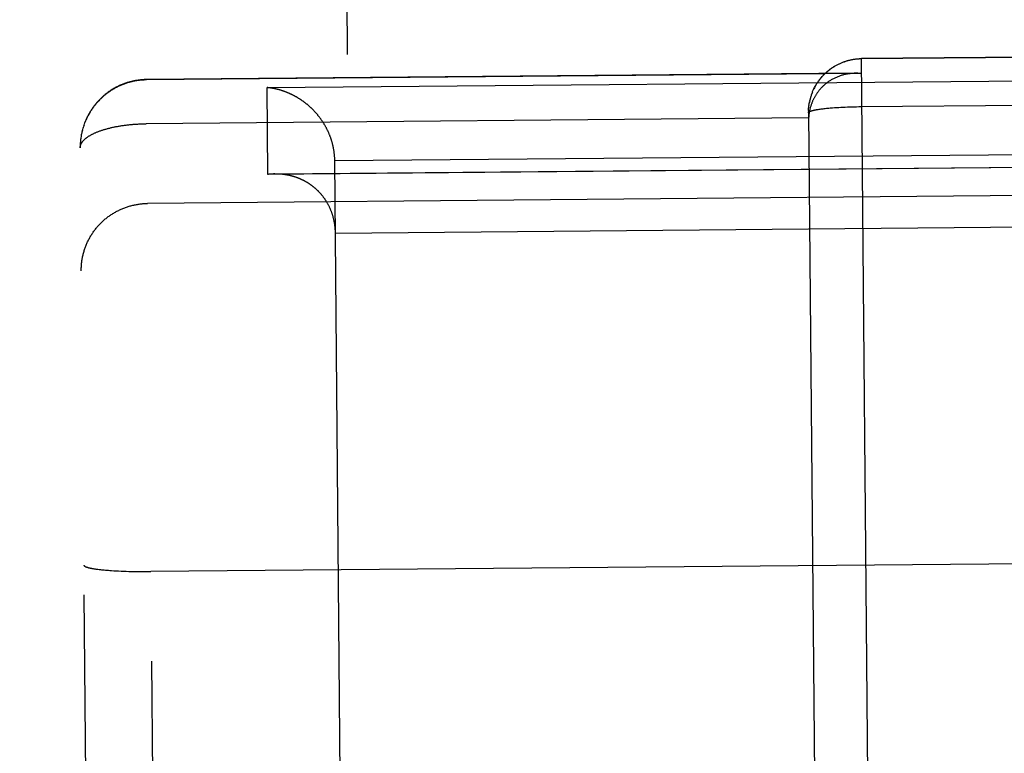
# Model space of a CAD drawing. Header units: inches. Extents: x 0 to 227, y 0 to 147.
# Tile 88 of 247: x 77.636 to 78.003, y 51.743 to 52.017. Entities that reach past the tile are written whole.
import ezdxf

# ---------------------------------------------------------------- set-up
doc = ezdxf.new("R2010")
doc.units = ezdxf.units.IN
doc.header["$LTSCALE"] = 12.466667
doc.header["$MEASUREMENT"] = 0
doc.linetypes.add('HIDDEN', pattern=[0.2, 0.1, -0.1])
doc.layers.add('02___PRT_ALL_AXES', color=7, linetype='CONTINUOUS')
doc.layers.add('DEFAULT_2', color=8, linetype='HIDDEN')

msp = doc.modelspace()

# ---------------------------------------------------------------- linework, layer by layer
at = {"layer": '02___PRT_ALL_AXES', "color": 8, "linetype": 'HIDDEN'}
msp.add_line((77.63577, 65.71627), (77.76506, 51.21685), dxfattribs=at)
at = {"layer": 'DEFAULT_2', "color": 8, "linetype": 'HIDDEN'}
for p, q in [((78.06606, 52.00303), (77.95002, 52.002)), ((78.06607, 52.00293), (77.95007, 52.00189)), ((77.95618, 51.31629), (77.95007, 52.002)), ((77.95012, 51.99642), (77.68313, 51.99404)), ((77.72816, 51.99119), (78.28813, 51.99618)), ((77.69618, 50.53048), (77.68313, 51.99416)), ((77.72845, 51.95879), (77.72816, 51.99119)), ((77.93089, 51.98703), (77.93081, 51.9867)), ((77.93096, 51.9873), (77.93088, 51.98698)), ((77.93104, 51.98757), (77.93096, 51.98726)), ((77.93112, 51.98784), (77.93104, 51.98753)), ((77.93121, 51.98812), (77.93112, 51.98781)), ((77.9313, 51.9884), (77.93121, 51.98809)), ((77.93139, 51.98867), (77.9313, 51.98836)), ((77.93149, 51.98894), (77.93139, 51.98864)), ((77.93159, 51.98921), (77.93149, 51.98891)), ((77.93169, 51.98947), (77.9316, 51.98918)), ((77.93027, 51.98298), (77.93029, 51.9833)), ((77.93029, 51.98327), (77.93031, 51.98359)), ((77.93031, 51.98356), (77.93034, 51.98388)), ((77.93033, 51.98385), (77.93037, 51.98417)), ((77.93036, 51.98413), (77.9304, 51.98446)), ((77.9304, 51.98442), (77.93044, 51.98475)), ((77.93043, 51.98471), (77.93048, 51.98504)), ((77.93048, 51.98499), (77.93053, 51.98533)), ((77.93075, 51.98645), (77.93068, 51.98613)), ((77.93082, 51.98674), (77.93075, 51.98641)), ((77.93455, 51.98316), (77.93492, 51.98321)), ((77.93492, 51.98321), (77.9353, 51.98326)), ((77.9353, 51.98326), (77.93569, 51.98331)), ((77.93569, 51.98331), (77.93609, 51.98335)), ((77.93609, 51.98335), (77.93651, 51.9834)), ((77.93651, 51.9834), (77.93694, 51.98344)), ((77.93694, 51.98344), (77.93738, 51.98349)), ((77.93738, 51.98349), (77.93783, 51.98353)), ((77.93783, 51.98353), (77.93829, 51.98357)), ((77.93829, 51.98357), (77.93876, 51.98361)), ((77.93876, 51.98361), (77.93924, 51.98365)), ((77.93924, 51.98365), (77.93998, 51.9837)), ((77.93998, 51.9837), (77.94074, 51.98376)), ((77.94074, 51.98376), (77.94152, 51.98381)), ((77.94152, 51.98381), (77.94231, 51.98385)), ((77.94231, 51.98385), (77.94312, 51.98389)), ((77.94312, 51.98389), (77.94394, 51.98393)), ((77.94394, 51.98393), (77.94477, 51.98396)), ((77.94477, 51.98396), (77.94562, 51.98399)), ((77.94562, 51.98399), (77.94647, 51.98402)), ((77.94647, 51.98402), (77.94733, 51.98404)), ((77.94733, 51.98404), (77.9482, 51.98406)), ((77.9482, 51.98406), (77.94907, 51.98408)), ((77.94907, 51.98408), (77.94994, 51.98409)), ((77.94994, 51.98409), (78.06652, 51.98513)), ((77.93031, 51.97991), (77.68293, 51.9777)), ((77.93025, 51.98182), (77.93025, 51.98212)), ((77.93025, 51.98182), (77.93252, 51.72826)), ((77.93026, 51.98269), (77.93027, 51.983)), ((77.93031, 51.97991), (77.93028, 51.97865)), ((77.93385, 51.98305), (77.93419, 51.98311)), ((77.93419, 51.98311), (77.93455, 51.98316)), ((77.65935, 51.97599), (77.65924, 51.97555)), ((77.65945, 51.97633), (77.65934, 51.97589)), ((77.65956, 51.97666), (77.65943, 51.97622)), ((77.65967, 51.977), (77.65954, 51.97655)), ((77.65978, 51.97733), (77.65964, 51.97688)), ((77.6599, 51.97766), (77.65976, 51.97721)), ((77.66002, 51.97799), (77.65987, 51.97754)), ((77.66015, 51.97832), (77.65999, 51.97786)), ((77.66028, 51.97865), (77.66012, 51.97819)), ((77.66042, 51.97897), (77.66025, 51.97851)), ((77.65856, 51.97219), (77.65852, 51.97184)), ((77.65861, 51.97254), (77.65856, 51.97215)), ((77.65867, 51.97289), (77.65861, 51.97249)), ((77.65872, 51.97324), (77.65866, 51.97284)), ((77.65878, 51.97358), (77.65872, 51.97318)), ((77.65885, 51.97393), (77.65878, 51.97352)), ((77.65892, 51.97428), (77.65884, 51.97386)), ((77.659, 51.97462), (77.65891, 51.9742)), ((77.65908, 51.97496), (77.65899, 51.97454)), ((77.65917, 51.97531), (77.65907, 51.97488)), ((77.65926, 51.97565), (77.65915, 51.97522)), ((77.67096, 50.55526), (77.65835, 51.96869)), ((77.65852, 51.97184), (77.65848, 51.97146)), ((77.65856, 51.97215), (77.65852, 51.97181)), ((77.7534, 51.96394), (78.26338, 51.96848)), ((78.28842, 51.96378), (77.72845, 51.95879)), ((77.76007, 51.2166), (77.7534, 51.96394)), ((77.73106, 51.95895), (77.73086, 51.95894)), ((77.73259, 51.95891), (77.73106, 51.95895)), ((78.33352, 51.95373), (77.68354, 51.94793)), ((78.26362, 51.94131), (77.75364, 51.93676)), ((78.33579, 51.81636), (77.68477, 51.81056)), ((77.66457, 51.81145), (77.665, 51.81139)), ((77.665, 51.81139), (77.66543, 51.81134)), ((77.66543, 51.81134), (77.66589, 51.81129)), ((77.66589, 51.81129), (77.66635, 51.81124)), ((77.66635, 51.81124), (77.66684, 51.81119)), ((77.66684, 51.81119), (77.66733, 51.81114)), ((77.66733, 51.81114), (77.66784, 51.8111)), ((77.66784, 51.8111), (77.66837, 51.81105)), ((77.66837, 51.81105), (77.6689, 51.81101)), ((77.6689, 51.81101), (77.66945, 51.81097)), ((77.66945, 51.81097), (77.67001, 51.81093)), ((77.67001, 51.81093), (77.67087, 51.81087)), ((77.67087, 51.81087), (77.67176, 51.81082)), ((77.67176, 51.81082), (77.67267, 51.81078)), ((77.67267, 51.81078), (77.6736, 51.81073)), ((77.6736, 51.81073), (77.67455, 51.81069)), ((77.67455, 51.81069), (77.67552, 51.81066)), ((77.67552, 51.81066), (77.67651, 51.81063)), ((77.67651, 51.81063), (77.67751, 51.8106)), ((77.67751, 51.8106), (77.67852, 51.81058)), ((77.67852, 51.81058), (77.67955, 51.81057)), ((77.67955, 51.81057), (77.68058, 51.81056)), ((77.68058, 51.81056), (77.68162, 51.81055)), ((77.68162, 51.81055), (77.68266, 51.81055)), ((77.68266, 51.81055), (77.68371, 51.81055)), ((77.68371, 51.81055), (77.68477, 51.81056))]:
    msp.add_line(p, q, dxfattribs=at)
for points in [[(77.93169, 51.98947), (77.9318, 51.98973), (77.93191, 51.98999), (77.93203, 51.99026), (77.93215, 51.99052), (77.93228, 51.99079), (77.93241, 51.99104), (77.93253, 51.99128), (77.93266, 51.99153), (77.9328, 51.99178), (77.93294, 51.99203), (77.93309, 51.99228), (77.93324, 51.99253), (77.9334, 51.99278), (77.93355, 51.99301), (77.93371, 51.99324), (77.93387, 51.99347), (77.93403, 51.99371), (77.9342, 51.99394), (77.93438, 51.99417), (77.93455, 51.9944), (77.93473, 51.99462), (77.93491, 51.99484), (77.9351, 51.99506), (77.93529, 51.99528), (77.93548, 51.99549), (77.93568, 51.9957), (77.93588, 51.99591), (77.93608, 51.99612), (77.93628, 51.99631), (77.93649, 51.99651), (77.9367, 51.99671), (77.93692, 51.99691), (77.93714, 51.9971), (77.93736, 51.99729), (77.93758, 51.99747), (77.9378, 51.99766), (77.93803, 51.99784), (77.93826, 51.99801), (77.9385, 51.99819), (77.93874, 51.99836), (77.93898, 51.99852), (77.93922, 51.99869), (77.93946, 51.99884), (77.9397, 51.999), (77.93995, 51.99915), (77.9402, 51.9993), (77.94046, 51.99944), (77.94072, 51.99958), (77.94097, 51.99972), (77.94123, 51.99985), (77.94149, 51.99998), (77.94175, 52.00011), (77.94202, 52.00023), (77.94229, 52.00035), (77.94256, 52.00046), (77.94283, 52.00057), (77.9431, 52.00068), (77.94337, 52.00078), (77.94365, 52.00088), (77.94393, 52.00098), (77.94421, 52.00107), (77.94449, 52.00115), (77.94477, 52.00124), (77.94505, 52.00131), (77.94534, 52.00139), (77.94562, 52.00146), (77.94591, 52.00153), (77.9462, 52.00159), (77.94649, 52.00164), (77.94678, 52.0017), (77.94707, 52.00175), (77.94736, 52.00179), (77.94765, 52.00183), (77.94795, 52.00187), (77.94824, 52.0019), (77.94854, 52.00193), (77.94883, 52.00195), (77.94913, 52.00197), (77.94943, 52.00198), (77.94972, 52.00199), (77.95002, 52.002)], [(77.95007, 52.00189), (77.94978, 52.00189), (77.94949, 52.00188), (77.9492, 52.00186), (77.94891, 52.00185), (77.94862, 52.00183), (77.94833, 52.0018), (77.94804, 52.00177), (77.94775, 52.00174), (77.94746, 52.0017), (77.94717, 52.00166), (77.94689, 52.00161), (77.9466, 52.00156), (77.94631, 52.0015), (77.94603, 52.00144), (77.94575, 52.00138), (77.94546, 52.00131), (77.94518, 52.00124), (77.9449, 52.00117), (77.94462, 52.00109), (77.94434, 52.001), (77.94406, 52.00092), (77.94379, 52.00083), (77.94351, 52.00073), (77.94324, 52.00063), (77.94297, 52.00053), (77.9427, 52.00042), (77.94243, 52.00031), (77.94216, 52.00019), (77.9419, 52.00007), (77.94164, 51.99995), (77.94137, 51.99983), (77.94111, 51.9997), (77.94086, 51.99956), (77.9406, 51.99942), (77.94035, 51.99928), (77.94009, 51.99914), (77.93985, 51.99899), (77.9396, 51.99884), (77.93935, 51.99868), (77.93911, 51.99852), (77.93887, 51.99836), (77.93863, 51.99819), (77.9384, 51.99802), (77.93816, 51.99785), (77.93793, 51.99767), (77.9377, 51.99749), (77.93748, 51.99731), (77.93726, 51.99712), (77.93704, 51.99693), (77.93682, 51.99674), (77.93661, 51.99654), (77.93639, 51.99635), (77.93619, 51.99614), (77.93598, 51.99594), (77.93578, 51.99573), (77.93558, 51.99552), (77.93538, 51.99531), (77.93519, 51.99509), (77.935, 51.99487), (77.93481, 51.99465), (77.93463, 51.99442), (77.93445, 51.9942), (77.93427, 51.99397), (77.9341, 51.99374), (77.93393, 51.9935), (77.93376, 51.99326), (77.9336, 51.99302), (77.93344, 51.99278), (77.93329, 51.99254), (77.93313, 51.99229), (77.93298, 51.99204), (77.93284, 51.99179), (77.9327, 51.99154), (77.93256, 51.99128), (77.93243, 51.99103), (77.9323, 51.99077)], [(77.95012, 51.99642), (77.94977, 51.99645), (77.94942, 51.99648), (77.94907, 51.9965), (77.94873, 51.99651), (77.94838, 51.99652), (77.94803, 51.99652), (77.68313, 51.99416)], [(77.94793, 51.99652), (77.94769, 51.99652), (77.94734, 51.99651), (77.947, 51.99649), (77.94666, 51.99647), (77.94632, 51.99644), (77.94598, 51.99641), (77.94565, 51.99637), (77.94531, 51.99632), (77.94498, 51.99627), (77.94465, 51.99621), (77.94433, 51.99615), (77.944, 51.99608), (77.94368, 51.99601), (77.94336, 51.99593), (77.94305, 51.99585), (77.94274, 51.99576), (77.94243, 51.99567), (77.94212, 51.99557), (77.94182, 51.99546), (77.94152, 51.99535), (77.94123, 51.99524), (77.94094, 51.99512), (77.94065, 51.995), (77.94037, 51.99488), (77.94009, 51.99475), (77.93981, 51.99461), (77.93954, 51.99447), (77.93927, 51.99433), (77.93901, 51.99418), (77.93875, 51.99403), (77.9385, 51.99388), (77.93825, 51.99372), (77.938, 51.99356), (77.93776, 51.9934), (77.93752, 51.99323), (77.93728, 51.99306), (77.93705, 51.99289), (77.93683, 51.99272), (77.93661, 51.99254), (77.93639, 51.99236), (77.93618, 51.99218), (77.93597, 51.99199), (77.93577, 51.9918), (77.93557, 51.99162), (77.93537, 51.99142), (77.93518, 51.99123), (77.935, 51.99103), (77.93481, 51.99084), (77.93463, 51.99064), (77.93446, 51.99044), (77.93429, 51.99024), (77.93412, 51.99003), (77.93396, 51.98983), (77.9338, 51.98962), (77.93365, 51.98941), (77.9335, 51.9892), (77.93335, 51.98899), (77.93321, 51.98878), (77.93307, 51.98857), (77.93294, 51.98836), (77.93281, 51.98814), (77.93268, 51.98793), (77.93256, 51.98771), (77.93244, 51.9875), (77.93232, 51.98728), (77.93221, 51.98706), (77.9321, 51.98685), (77.932, 51.98663), (77.93189, 51.98641), (77.9318, 51.98619), (77.9317, 51.98597), (77.93161, 51.98575), (77.93152, 51.98552), (77.93144, 51.9853), (77.93135, 51.98508), (77.93128, 51.98486), (77.9312, 51.98464), (77.93113, 51.98441), (77.93106, 51.98419), (77.93099, 51.98397), (77.93093, 51.98374), (77.93087, 51.98352), (77.93081, 51.98329), (77.93076, 51.98307), (77.93071, 51.98285), (77.93066, 51.98262), (77.93062, 51.9824), (77.93057, 51.98217), (77.93053, 51.98194), (77.9305, 51.98172), (77.93046, 51.98149), (77.93043, 51.98127), (77.93041, 51.98104), (77.93038, 51.98082), (77.93036, 51.98059), (77.93034, 51.98036), (77.93032, 51.98014), (77.93031, 51.97991)], [(77.68313, 51.99416), (77.68287, 51.99416), (77.68258, 51.99415), (77.68229, 51.99414), (77.682, 51.99412), (77.68171, 51.99411), (77.68142, 51.99409), (77.68112, 51.99406), (77.68083, 51.99403), (77.68054, 51.994), (77.68024, 51.99397), (77.67995, 51.99393), (77.67965, 51.99388), (77.67935, 51.99384), (77.67905, 51.99379), (77.67875, 51.99373), (77.67844, 51.99367), (77.67814, 51.99361), (77.67783, 51.99354), (77.67752, 51.99347), (77.67721, 51.99339), (77.67689, 51.99331), (77.67657, 51.99322), (77.67625, 51.99312), (77.67593, 51.99302), (77.6756, 51.99292), (77.67527, 51.99281), (77.67494, 51.99269), (77.67462, 51.99257), (77.67429, 51.99245), (77.67397, 51.99232), (77.67365, 51.99218), (77.67333, 51.99205), (77.67302, 51.9919), (77.6727, 51.99176), (77.67239, 51.99161), (77.67208, 51.99145), (77.67178, 51.99129), (77.67147, 51.99113), (77.67117, 51.99096), (77.67087, 51.99079), (77.67057, 51.99062), (77.67028, 51.99043), (77.66998, 51.99025), (77.66969, 51.99006), (77.6694, 51.98987), (77.66912, 51.98967), (77.66884, 51.98947), (77.66856, 51.98927), (77.66828, 51.98906), (77.668, 51.98885), (77.66773, 51.98863), (77.66746, 51.98841), (77.6672, 51.98819), (77.66694, 51.98796), (77.66668, 51.98773), (77.66642, 51.98749), (77.66617, 51.98725), (77.66592, 51.98701), (77.66567, 51.98676), (77.66543, 51.98652), (77.66519, 51.98626), (77.66495, 51.98601), (77.66472, 51.98575), (77.66449, 51.98548), (77.66426, 51.98522), (77.66404, 51.98495), (77.66382, 51.98468), (77.66361, 51.9844), (77.6634, 51.98412), (77.66319, 51.98384), (77.66298, 51.98356), (77.66278, 51.98327), (77.66259, 51.98298), (77.6624, 51.98269), (77.66221, 51.98239), (77.66203, 51.98209), (77.66185, 51.98179), (77.66167, 51.98149), (77.6615, 51.98118), (77.66133, 51.98087), (77.66117, 51.98056), (77.66101, 51.98025), (77.66086, 51.97993), (77.66071, 51.97961), (77.66056, 51.97929), (77.66038, 51.97883)], [(77.68313, 51.99404), (77.68279, 51.99403), (77.68244, 51.99402), (77.6821, 51.99401), (77.68176, 51.99399), (77.68142, 51.99397), (77.68107, 51.99394), (77.68073, 51.9939), (77.68039, 51.99386), (77.68005, 51.99382), (77.67971, 51.99377), (77.67937, 51.99372), (77.67903, 51.99366), (77.67869, 51.9936), (77.67836, 51.99353), (77.67802, 51.99346), (77.67769, 51.99339), (77.67735, 51.99331), (77.67702, 51.99322), (77.67669, 51.99313), (77.67636, 51.99304), (77.67603, 51.99294), (77.6757, 51.99284), (77.67537, 51.99273), (77.67505, 51.99261), (77.67473, 51.9925), (77.6744, 51.99238), (77.67408, 51.99225), (77.67377, 51.99212), (77.67345, 51.99199), (77.67313, 51.99185), (77.67282, 51.9917), (77.67251, 51.99156), (77.6722, 51.9914), (77.6719, 51.99125), (77.67159, 51.99109), (77.67129, 51.99092), (77.67099, 51.99075), (77.67069, 51.99058), (77.6704, 51.9904), (77.6701, 51.99022), (77.66981, 51.99004), (77.66952, 51.98985), (77.66924, 51.98965), (77.66896, 51.98946), (77.66868, 51.98926), (77.6684, 51.98905), (77.66813, 51.98884), (77.66785, 51.98863), (77.66759, 51.98841), (77.66732, 51.98819), (77.66706, 51.98797), (77.6668, 51.98774), (77.66654, 51.98751), (77.66629, 51.98728), (77.66604, 51.98704), (77.66579, 51.9868), (77.66555, 51.98655), (77.66531, 51.9863), (77.66507, 51.98605), (77.66484, 51.9858), (77.66461, 51.98554), (77.66438, 51.98528), (77.66416, 51.98501), (77.66394, 51.98474), (77.66372, 51.98447), (77.66351, 51.9842), (77.6633, 51.98392), (77.6631, 51.98364), (77.6629, 51.98336), (77.6627, 51.98308), (77.66251, 51.98279), (77.66232, 51.9825), (77.66214, 51.98221), (77.66196, 51.98191), (77.66178, 51.98161), (77.66161, 51.98131), (77.66144, 51.98101), (77.66128, 51.9807), (77.66112, 51.9804), (77.66096, 51.98009), (77.66081, 51.97977), (77.66066, 51.97946), (77.66052, 51.97914)], [(77.73231, 51.99045), (77.73216, 51.99049), (77.73202, 51.99052), (77.73187, 51.99056), (77.73173, 51.99059), (77.73158, 51.99063), (77.73144, 51.99066), (77.7313, 51.99069), (77.73115, 51.99072), (77.73101, 51.99076), (77.73086, 51.99078), (77.73072, 51.99081), (77.73058, 51.99084), (77.73043, 51.99087), (77.73029, 51.9909), (77.73015, 51.99092), (77.73, 51.99095), (77.72986, 51.99097), (77.72972, 51.99099), (77.72957, 51.99101), (77.72943, 51.99104), (77.72929, 51.99106), (77.72915, 51.99108), (77.729, 51.99109), (77.72886, 51.99111), (77.72872, 51.99113), (77.72858, 51.99115), (77.72844, 51.99116), (77.7283, 51.99118), (77.72816, 51.99119)], [(77.7534, 51.96394), (77.7534, 51.96416), (77.75339, 51.96439), (77.75339, 51.96461), (77.75338, 51.96484), (77.75337, 51.96506), (77.75335, 51.96528), (77.75334, 51.96551), (77.75332, 51.96573), (77.7533, 51.96595), (77.75328, 51.96617), (77.75326, 51.96639), (77.75323, 51.96661), (77.75321, 51.96683), (77.75318, 51.96705), (77.75315, 51.96727), (77.75312, 51.96748), (77.75308, 51.9677), (77.75305, 51.96791), (77.75301, 51.96813), (77.75297, 51.96834), (77.75293, 51.96855), (77.75289, 51.96877), (77.75285, 51.96898), (77.7528, 51.96919), (77.75276, 51.9694), (77.75271, 51.9696), (77.75266, 51.96981), (77.75261, 51.97002), (77.75255, 51.97022), (77.7525, 51.97043), (77.75244, 51.97063), (77.75238, 51.97084), (77.75233, 51.97104), (77.75227, 51.97124), (77.7522, 51.97144), (77.75214, 51.97164), (77.75208, 51.97183), (77.75201, 51.97203), (77.75194, 51.97223), (77.75187, 51.97242), (77.7518, 51.97262), (77.75173, 51.97281), (77.75166, 51.973), (77.75159, 51.97319), (77.75151, 51.97338), (77.75144, 51.97357), (77.75136, 51.97376), (77.75128, 51.97394), (77.7512, 51.97413), (77.75112, 51.97431), (77.75104, 51.9745), (77.75096, 51.97468), (77.75087, 51.97486), (77.75079, 51.97504), (77.7507, 51.97522), (77.75062, 51.9754), (77.75053, 51.97557), (77.75044, 51.97575), (77.75035, 51.97593), (77.75026, 51.9761), (77.75017, 51.97627), (77.75007, 51.97644), (77.74998, 51.97661), (77.74988, 51.97678), (77.74979, 51.97695), (77.74969, 51.97712), (77.74959, 51.97729), (77.7495, 51.97745), (77.7494, 51.97761), (77.7493, 51.97778), (77.7492, 51.97794), (77.74909, 51.9781), (77.74899, 51.97826), (77.74889, 51.97842), (77.74878, 51.97858), (77.74868, 51.97873), (77.74857, 51.97889), (77.74847, 51.97904), (77.74836, 51.9792), (77.74825, 51.97935), (77.74814, 51.9795), (77.74803, 51.97965), (77.74792, 51.9798), (77.74781, 51.97995), (77.7477, 51.9801), (77.74759, 51.98024), (77.74747, 51.98039), (77.74736, 51.98053), (77.74725, 51.98068), (77.74713, 51.98082), (77.74702, 51.98096), (77.7469, 51.9811), (77.74678, 51.98124), (77.74666, 51.98138), (77.74655, 51.98151), (77.74643, 51.98165), (77.74631, 51.98178), (77.74619, 51.98192), (77.74607, 51.98205), (77.74595, 51.98218), (77.74583, 51.98231), (77.7457, 51.98244), (77.74558, 51.98257), (77.74546, 51.9827), (77.74533, 51.98283), (77.74521, 51.98295), (77.74509, 51.98308), (77.74496, 51.9832), (77.74484, 51.98332), (77.74471, 51.98344), (77.74458, 51.98357), (77.74446, 51.98368), (77.74433, 51.9838), (77.7442, 51.98392), (77.74407, 51.98404), (77.74394, 51.98415), (77.74381, 51.98427), (77.74368, 51.98438), (77.74355, 51.9845), (77.74342, 51.98461), (77.74329, 51.98472), (77.74316, 51.98483), (77.74303, 51.98494), (77.7429, 51.98504), (77.74276, 51.98515), (77.74263, 51.98526), (77.7425, 51.98536), (77.74236, 51.98547), (77.74223, 51.98557), (77.7421, 51.98567), (77.74196, 51.98577), (77.74183, 51.98587), (77.74169, 51.98597), (77.74155, 51.98607), (77.74142, 51.98617), (77.74128, 51.98626), (77.74115, 51.98636), (77.74101, 51.98645), (77.74087, 51.98655), (77.74073, 51.98664), (77.7406, 51.98673), (77.74046, 51.98682), (77.74032, 51.98691), (77.74018, 51.987), (77.74004, 51.98709), (77.7399, 51.98717), (77.73976, 51.98726), (77.73962, 51.98734), (77.73948, 51.98743), (77.73934, 51.98751), (77.7392, 51.98759), (77.73906, 51.98767), (77.73892, 51.98775), (77.73878, 51.98783), (77.73864, 51.98791), (77.7385, 51.98799), (77.73836, 51.98807), (77.73821, 51.98814), (77.73807, 51.98822), (77.73793, 51.98829), (77.73779, 51.98836), (77.73765, 51.98843), (77.7375, 51.98851), (77.73736, 51.98858), (77.73722, 51.98864), (77.73707, 51.98871), (77.73693, 51.98878), (77.73679, 51.98885), (77.73664, 51.98891), (77.7365, 51.98898), (77.73636, 51.98904), (77.73621, 51.9891), (77.73607, 51.98916), (77.73592, 51.98922), (77.73578, 51.98928), (77.73564, 51.98934), (77.73549, 51.9894), (77.73535, 51.98946), (77.7352, 51.98951), (77.73506, 51.98957), (77.73491, 51.98962), (77.73477, 51.98968), (77.73462, 51.98973), (77.73448, 51.98978), (77.73433, 51.98983), (77.73419, 51.98988), (77.73404, 51.98993), (77.7339, 51.98998), (77.73375, 51.99003), (77.73361, 51.99007), (77.73346, 51.99012), (77.73332, 51.99016), (77.73318, 51.99021), (77.73303, 51.99025), (77.73289, 51.99029), (77.73274, 51.99033), (77.7326, 51.99037), (77.73245, 51.99041), (77.73231, 51.99045)], [(77.93052, 51.98528), (77.93058, 51.98561), (77.93063, 51.98589)], [(77.93069, 51.98617), (77.93063, 51.98585), (77.93057, 51.98556)], [(77.93025, 51.98182), (77.93025, 51.98185), (77.93026, 51.98188), (77.93027, 51.98191), (77.93028, 51.98194), (77.9303, 51.98198), (77.93032, 51.98201), (77.93035, 51.98204), (77.93038, 51.98207), (77.93042, 51.9821), (77.93046, 51.98213), (77.9305, 51.98216), (77.93055, 51.98219), (77.9306, 51.98222), (77.93066, 51.98225), (77.93072, 51.98228), (77.93078, 51.98231), (77.93085, 51.98234), (77.93093, 51.98237), (77.931, 51.9824), (77.93108, 51.98243), (77.93117, 51.98246), (77.93126, 51.98249), (77.93135, 51.98252), (77.93145, 51.98255), (77.93155, 51.98258), (77.93165, 51.98261), (77.93176, 51.98264), (77.93188, 51.98267), (77.93199, 51.98269), (77.93211, 51.98272), (77.93224, 51.98275), (77.93237, 51.98278), (77.9325, 51.98281), (77.93264, 51.98284), (77.93278, 51.98286), (77.93292, 51.98289), (77.93307, 51.98292), (77.93322, 51.98295), (77.93337, 51.98297), (77.93353, 51.983), (77.93369, 51.98303), (77.93385, 51.98305)], [(77.93026, 51.98269), (77.93025, 51.9824), (77.93025, 51.98211), (77.93025, 51.98182)], [(77.65835, 51.96869), (77.65836, 51.96881), (77.65836, 51.96893), (77.65837, 51.96905), (77.65839, 51.96917), (77.65841, 51.96929), (77.65843, 51.96941), (77.65846, 51.96954), (77.6585, 51.96966), (77.65854, 51.96978), (77.65858, 51.9699), (77.65863, 51.97002), (77.65869, 51.97014), (77.65874, 51.97026), (77.65881, 51.97038), (77.65887, 51.9705), (77.65895, 51.97062), (77.65902, 51.97074), (77.65911, 51.97086), (77.65919, 51.97097), (77.65928, 51.97109), (77.65938, 51.97121), (77.65948, 51.97133), (77.65958, 51.97144), (77.65969, 51.97156), (77.65981, 51.97168), (77.65992, 51.97179), (77.66005, 51.97191), (77.66017, 51.97202), (77.66031, 51.97213), (77.66044, 51.97225), (77.66058, 51.97236), (77.66073, 51.97247), (77.66087, 51.97258), (77.66103, 51.97269), (77.66119, 51.9728), (77.66135, 51.97291), (77.66151, 51.97302), (77.66168, 51.97312), (77.66186, 51.97323), (77.66203, 51.97333), (77.66222, 51.97344), (77.6624, 51.97354), (77.66259, 51.97364), (77.66279, 51.97375), (77.66299, 51.97385), (77.66319, 51.97395), (77.66339, 51.97405), (77.6636, 51.97414), (77.66382, 51.97424), (77.66403, 51.97434), (77.66425, 51.97443), (77.66448, 51.97453), (77.6647, 51.97462), (77.66494, 51.97471), (77.66517, 51.9748), (77.66541, 51.97489), (77.66565, 51.97498), (77.6659, 51.97507), (77.66614, 51.97515), (77.66639, 51.97524), (77.66665, 51.97532), (77.66691, 51.9754), (77.66717, 51.97549), (77.66743, 51.97557), (77.6677, 51.97564), (77.66797, 51.97572), (77.66824, 51.9758), (77.66852, 51.97587), (77.6688, 51.97595), (77.66908, 51.97602), (77.66936, 51.97609), (77.66965, 51.97616), (77.66994, 51.97623), (77.67023, 51.97629), (77.67052, 51.97636), (77.67082, 51.97642), (77.67112, 51.97648), (77.67142, 51.97654), (77.67172, 51.9766), (77.67203, 51.97666), (77.67233, 51.97672), (77.67264, 51.97677), (77.67295, 51.97683), (77.67327, 51.97688), (77.67358, 51.97693), (77.6739, 51.97698), (77.67422, 51.97703), (77.67454, 51.97707), (77.67486, 51.97712), (77.67519, 51.97716), (77.67551, 51.9772), (77.67584, 51.97724), (77.67617, 51.97728), (77.6765, 51.97732), (77.67683, 51.97735), (77.67716, 51.97738), (77.67749, 51.97742), (77.67783, 51.97745), (77.67816, 51.97747), (77.6785, 51.9775), (77.67884, 51.97753), (77.67918, 51.97755), (77.67951, 51.97757), (77.67985, 51.97759), (77.68019, 51.97761), (77.68054, 51.97763), (77.68088, 51.97764), (77.68122, 51.97766), (77.68156, 51.97767), (77.6819, 51.97768), (77.68225, 51.97769), (77.68259, 51.9777), (77.68293, 51.9777)], [(77.65848, 51.97148), (77.65845, 51.97113), (77.65842, 51.97078), (77.6584, 51.97043), (77.65838, 51.97007), (77.65837, 51.96972), (77.65836, 51.96937), (77.65835, 51.96901), (77.65835, 51.96869)], [(77.73106, 51.95895), (78.28586, 51.96389), (78.28601, 51.96389), (78.28615, 51.96389), (78.28629, 51.96389), (78.28644, 51.96389), (78.28658, 51.96389), (78.28672, 51.96388), (78.28687, 51.96388), (78.28701, 51.96388), (78.28715, 51.96387), (78.28729, 51.96386), (78.28743, 51.96385), (78.28758, 51.96385), (78.28772, 51.96384), (78.28786, 51.96383), (78.288, 51.96382), (78.28814, 51.96381), (78.28828, 51.96379), (78.28842, 51.96378)], [(77.73086, 51.95894), (77.73072, 51.95894), (77.73057, 51.95894), (77.73043, 51.95893), (77.73029, 51.95893), (77.73015, 51.95892), (77.73, 51.95891), (77.72986, 51.95891), (77.72972, 51.9589), (77.72958, 51.95889), (77.72943, 51.95888), (77.72929, 51.95887), (77.72915, 51.95886), (77.72901, 51.95884), (77.72887, 51.95883), (77.72873, 51.95882), (77.72859, 51.9588), (77.72845, 51.95879)], [(77.75364, 51.93676), (77.75364, 51.93699), (77.75364, 51.93721), (77.75363, 51.93743), (77.75362, 51.93766), (77.75361, 51.93788), (77.75359, 51.9381), (77.75358, 51.93832), (77.75356, 51.93854), (77.75354, 51.93876), (77.75352, 51.93897), (77.7535, 51.93919), (77.75348, 51.9394), (77.75345, 51.93962), (77.75342, 51.93983), (77.75339, 51.94004), (77.75336, 51.94025), (77.75333, 51.94046), (77.75329, 51.94067), (77.75325, 51.94088), (77.75322, 51.94108), (77.75318, 51.94129), (77.75313, 51.94149), (77.75309, 51.94169), (77.75305, 51.94189), (77.753, 51.94209), (77.75295, 51.94229), (77.7529, 51.94249), (77.75285, 51.94269), (77.7528, 51.94288), (77.75274, 51.94308), (77.75269, 51.94327), (77.75263, 51.94346), (77.75257, 51.94365), (77.75251, 51.94384), (77.75245, 51.94402), (77.75238, 51.94421), (77.75232, 51.9444), (77.75225, 51.94458), (77.75219, 51.94476), (77.75212, 51.94494), (77.75205, 51.94512), (77.75198, 51.9453), (77.75191, 51.94548), (77.75183, 51.94565), (77.75176, 51.94583), (77.75168, 51.946), (77.75161, 51.94617), (77.75153, 51.94634), (77.75145, 51.94651), (77.75137, 51.94668), (77.75129, 51.94685), (77.7512, 51.94701), (77.75112, 51.94718), (77.75104, 51.94734), (77.75095, 51.9475), (77.75086, 51.94766), (77.75078, 51.94782), (77.75069, 51.94798), (77.7506, 51.94813), (77.75051, 51.94829), (77.75041, 51.94844), (77.75032, 51.94859), (77.75023, 51.94875), (77.75013, 51.9489), (77.75004, 51.94904), (77.74994, 51.94919), (77.74984, 51.94934), (77.74975, 51.94948), (77.74965, 51.94963), (77.74955, 51.94977), (77.74945, 51.94991), (77.74934, 51.95005), (77.74924, 51.95019), (77.74914, 51.95033), (77.74903, 51.95046), (77.74893, 51.9506), (77.74882, 51.95073), (77.74872, 51.95086), (77.74861, 51.951), (77.7485, 51.95113), (77.74839, 51.95126), (77.74828, 51.95138), (77.74817, 51.95151), (77.74806, 51.95163), (77.74795, 51.95176), (77.74784, 51.95188), (77.74773, 51.952), (77.74761, 51.95212), (77.7475, 51.95224), (77.74738, 51.95236), (77.74727, 51.95248), (77.74715, 51.9526), (77.74704, 51.95271), (77.74692, 51.95282), (77.7468, 51.95294), (77.74668, 51.95305), (77.74656, 51.95316), (77.74644, 51.95327), (77.74632, 51.95337), (77.7462, 51.95348), (77.74608, 51.95359), (77.74596, 51.95369), (77.74584, 51.9538), (77.74572, 51.9539), (77.74559, 51.954), (77.74547, 51.9541), (77.74534, 51.9542), (77.74522, 51.9543), (77.74509, 51.95439), (77.74497, 51.95449), (77.74484, 51.95458), (77.74471, 51.95468), (77.74459, 51.95477), (77.74446, 51.95486), (77.74433, 51.95495), (77.7442, 51.95504), (77.74407, 51.95513), (77.74394, 51.95521), (77.74381, 51.9553), (77.74368, 51.95538), (77.74355, 51.95547), (77.74342, 51.95555), (77.74329, 51.95563), (77.74316, 51.95571), (77.74303, 51.95579), (77.74289, 51.95587), (77.74276, 51.95595), (77.74263, 51.95602), (77.74249, 51.9561), (77.74236, 51.95617), (77.74222, 51.95625), (77.74209, 51.95632), (77.74195, 51.95639), (77.74182, 51.95646), (77.74168, 51.95653), (77.74155, 51.9566), (77.74141, 51.95666), (77.74127, 51.95673), (77.74114, 51.95679), (77.741, 51.95686), (77.74086, 51.95692), (77.74072, 51.95698), (77.74059, 51.95704), (77.74045, 51.9571), (77.74031, 51.95716), (77.74017, 51.95722), (77.74003, 51.95728), (77.73989, 51.95733), (77.73975, 51.95739), (77.73961, 51.95744), (77.73947, 51.95749), (77.73933, 51.95755), (77.73919, 51.9576), (77.73905, 51.95765), (77.73891, 51.95769), (77.73877, 51.95774), (77.73863, 51.95779), (77.73848, 51.95784), (77.73834, 51.95788), (77.7382, 51.95792), (77.73806, 51.95797), (77.73792, 51.95801), (77.73777, 51.95805), (77.73763, 51.95809), (77.73749, 51.95813), (77.73735, 51.95817), (77.7372, 51.95821), (77.73706, 51.95824), (77.73692, 51.95828), (77.73677, 51.95831), (77.73663, 51.95835), (77.73649, 51.95838), (77.73634, 51.95841), (77.7362, 51.95844), (77.73605, 51.95847), (77.73591, 51.9585), (77.73577, 51.95853), (77.73562, 51.95855), (77.73548, 51.95858), (77.73533, 51.95861), (77.73519, 51.95863), (77.73504, 51.95865), (77.7349, 51.95868), (77.73476, 51.9587), (77.73461, 51.95872), (77.73447, 51.95874), (77.73432, 51.95876), (77.73418, 51.95877), (77.73403, 51.95879), (77.73389, 51.95881), (77.73374, 51.95882), (77.7336, 51.95884), (77.73345, 51.95885), (77.73331, 51.95886), (77.73317, 51.95887), (77.73302, 51.95889), (77.73288, 51.9589), (77.73273, 51.9589), (77.73259, 51.95891)], [(77.65876, 51.92285), (77.65876, 51.9232), (77.65877, 51.92355), (77.65878, 51.92389), (77.65879, 51.92424), (77.65881, 51.92459), (77.65883, 51.92494), (77.65886, 51.92529), (77.6589, 51.92563), (77.65893, 51.92598), (77.65898, 51.92633), (77.65903, 51.92667), (77.65908, 51.92702), (77.65914, 51.92736), (77.6592, 51.9277), (77.65927, 51.92804), (77.65934, 51.92839), (77.65942, 51.92873), (77.6595, 51.92906), (77.65959, 51.9294), (77.65968, 51.92974), (77.65978, 51.93007), (77.65988, 51.93041), (77.65998, 51.93074), (77.66009, 51.93107), (77.66021, 51.9314), (77.66033, 51.93173), (77.66045, 51.93205), (77.66058, 51.93238), (77.66072, 51.9327), (77.66085, 51.93302), (77.661, 51.93334), (77.66114, 51.93366), (77.66129, 51.93397), (77.66145, 51.93428), (77.66161, 51.93459), (77.66178, 51.9349), (77.66194, 51.93521), (77.66212, 51.93551), (77.6623, 51.93581), (77.66248, 51.93611), (77.66266, 51.9364), (77.66285, 51.9367), (77.66305, 51.93699), (77.66325, 51.93728), (77.66345, 51.93756), (77.66365, 51.93784), (77.66387, 51.93812), (77.66408, 51.9384), (77.6643, 51.93867), (77.66452, 51.93894), (77.66475, 51.93921), (77.66497, 51.93947), (77.66521, 51.93973), (77.66544, 51.93999), (77.66569, 51.94024), (77.66593, 51.94049), (77.66618, 51.94074), (77.66643, 51.94098), (77.66668, 51.94122), (77.66694, 51.94146), (77.6672, 51.94169), (77.66746, 51.94192), (77.66773, 51.94215), (77.668, 51.94237), (77.66828, 51.94259), (77.66855, 51.9428), (77.66883, 51.94301), (77.66912, 51.94322), (77.6694, 51.94342), (77.66969, 51.94362), (77.66998, 51.94381), (77.67027, 51.944), (77.67057, 51.94419), (77.67087, 51.94437), (77.67117, 51.94455), (77.67148, 51.94472), (77.67178, 51.94489), (77.67209, 51.94506), (77.6724, 51.94522), (77.67272, 51.94537), (77.67303, 51.94553), (77.67335, 51.94567), (77.67367, 51.94582), (77.67399, 51.94595), (77.67431, 51.94609), (77.67464, 51.94622), (77.67497, 51.94634), (77.6753, 51.94646), (77.67563, 51.94658), (77.67596, 51.94669), (77.67629, 51.9468), (77.67663, 51.9469), (77.67697, 51.947), (77.6773, 51.94709), (77.67764, 51.94718), (77.67798, 51.94726), (77.67833, 51.94734), (77.67867, 51.94741), (77.67901, 51.94748), (77.67936, 51.94754), (77.6797, 51.9476), (77.68005, 51.94766), (77.6804, 51.94771), (77.68074, 51.94775), (77.68109, 51.94779), (77.68144, 51.94783), (77.68179, 51.94786), (77.68214, 51.94788), (77.68249, 51.9479), (77.68284, 51.94792), (77.68319, 51.94793), (77.68354, 51.94793)], [(77.65974, 51.81295), (77.65975, 51.81291), (77.65975, 51.81287), (77.65977, 51.81284), (77.65978, 51.8128), (77.65981, 51.81276), (77.65983, 51.81273), (77.65987, 51.81269), (77.6599, 51.81266), (77.65995, 51.81262), (77.65999, 51.81258), (77.66004, 51.81255), (77.6601, 51.81251), (77.66016, 51.81248), (77.66023, 51.81244), (77.6603, 51.81241), (77.66038, 51.81237), (77.66046, 51.81234), (77.66054, 51.8123), (77.66063, 51.81227), (77.66073, 51.81223), (77.66083, 51.8122), (77.66093, 51.81216), (77.66104, 51.81213), (77.66115, 51.8121), (77.66127, 51.81206), (77.6614, 51.81203), (77.66152, 51.812), (77.66166, 51.81196), (77.66179, 51.81193), (77.66193, 51.8119), (77.66208, 51.81187), (77.66223, 51.81184), (77.66238, 51.8118), (77.66254, 51.81177), (77.66271, 51.81174), (77.66287, 51.81171), (77.66305, 51.81168), (77.66322, 51.81165), (77.6634, 51.81162), (77.66359, 51.81159), (77.66378, 51.81156), (77.66397, 51.81153), (77.66417, 51.8115), (77.66457, 51.81145)]]:
    msp.add_lwpolyline(points, dxfattribs=at)

doc.saveas('drawing.dxf')
